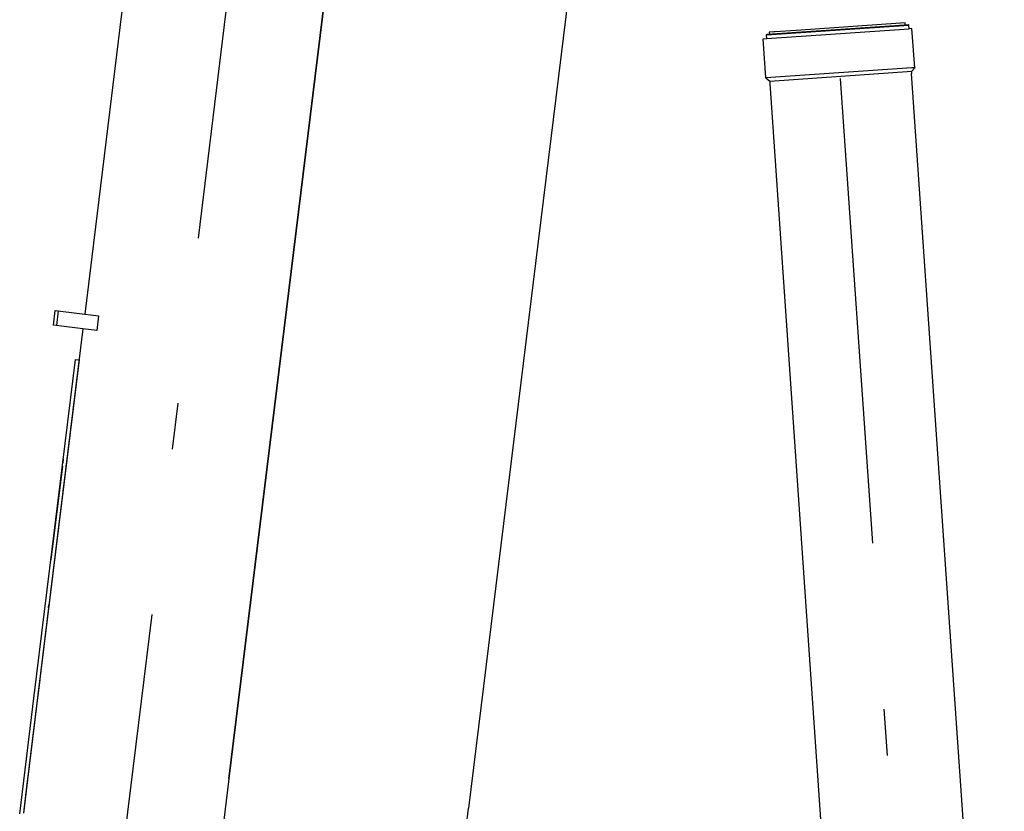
# Model space of a CAD drawing. Extents: x 2936 to 66286, y 16938 to 99139.
# Tile 6 of 25: x 12178 to 15505, y 21818 to 24493. Entities that reach past the tile are written whole.
import ezdxf

# ---------------------------------------------------------------- set-up
doc = ezdxf.new("R2010")
doc.units = 0
doc.header["$LTSCALE"] = 62.5
doc.linetypes.add('CENTER', pattern=[50.5, 30, -9, 2.5, -9])
doc.linetypes.add('HIDDEN', pattern=[12.6, 8.4, -4.2])
for name, color, linetype in [('1', 7, 'CONTINUOUS'), ('11', 7, 'CONTINUOUS'), ('611', 7, 'CONTINUOUS')]:
    doc.layers.add(name, color=color, linetype=linetype)

# ---------------------------------------------------------------- blocks, each defined once
blk = doc.blocks.new('*G12')
at = {"layer": '1', "color": 7, "linetype": 'CONTINUOUS'}
for p, q in [((14701.4, 24442.2), (15182.2, 24475.4)), ((14702.2, 24429.7), (15183.1, 24462.9)), ((14703.2, 24444.3), (15167.5, 24476.4)), ((14801.9, 24457.4), (14730.7, 24452.5)), ((15154.2, 24481.7), (14801.9, 24457.4)), ((15169.7, 24482.8), (15154.2, 24481.7)), ((15170.1, 24476.6), (15169.7, 24482.8)), ((14690.2, 24428.9), (14702.2, 24429.7)), ((14699.4, 24296.5), (14690.2, 24428.9)), ((14701.4, 24442.2), (14703.2, 24444.3)), ((14701.8, 24436.5), (14701.4, 24442.2)), ((14702.2, 24429.7), (14701.4, 24442.1)), ((14726.2, 24452.1), (14710.8, 24451.1)), ((14710.8, 24451.1), (14711.2, 24444.9)), ((14730.7, 24452.5), (14726.2, 24452.1)), ((15192.7, 24330.5), (14699.4, 24296.5))]:
    blk.add_line(p, q, dxfattribs=at)
at = {"layer": '1', "color": 7, "linetype": 'HIDDEN'}
for p, q in [((15202.2, 24331.2), (15192.7, 24330.5)), ((15202, 24333.4), (15202.2, 24331.2)), ((14712.2, 24285.3), (15192.4, 24320))]:
    blk.add_line(p, q, dxfattribs=at)
at = {"layer": '1', "color": 7, "linetype": 'CENTER'}
blk.add_line((15118.6, 19561.8), (15437.4, 19588.7), dxfattribs=at)
at = {"layer": '1', "color": 7, "linetype": 'CONTINUOUS'}
blk.add_circle((15278, 19575.2), 80, dxfattribs=at)
at = {"layer": '11', "color": 7, "linetype": 'CONTINUOUS'}
for p, q in [((15170.1, 24476.6), (15180.1, 24477.3)), ((15180.1, 24477.3), (15182.2, 24475.4)), ((15183.1, 24462.9), (15182.2, 24475.4)), ((15182.2, 24475.4), (15182.2, 24475.4)), ((15193, 24463.6), (15183.1, 24462.9)), ((15202.2, 24331.2), (15193, 24463.6)), ((15202.2, 24331.2), (15191, 24318.4)), ((14699.4, 24296.5), (14712.2, 24285.3)), ((15191, 24318.4), (15191.5, 24311.3)), ((15450.3, 20564.4), (15191.5, 24311.4)), ((14712.2, 24285.3), (14712.7, 24278.2)), ((14712.7, 24278.3), (15017.7, 19861)), ((15496.6, 19894), (15450.3, 20564.4)), ((15496.6, 19894), (15499.1, 19886.2)), ((15505.1, 19799.4), (15499.1, 19886.2)), ((15016.2, 19852.9), (15017.7, 19861)), ((15016.2, 19852.9), (15022.2, 19766.1)), ((15030.8, 19758.6), (15497.7, 19790.9)), ((15497.7, 19790.9), (15030.8, 19758.6)), ((15030.8, 19758.6), (15074.7, 19761.7)), ((15106.7, 19733.8), (15118.4, 19564.2)), ((15437.6, 19586.3), (15425.9, 19755.8))]:
    blk.add_line(p, q, dxfattribs=at)
at = {"layer": '11', "color": 7, "linetype": 'CENTER'}
for q in [(14952.1, 24294.7), (15291.4, 19415.8)]:
    blk.add_line((15278, 19575.2), q, dxfattribs=at)
at = {"layer": '11', "color": 7, "linetype": 'CONTINUOUS'}
blk.add_circle((15278, 19575.2), 80, dxfattribs=at)
for centre, radius, start, end in [((15030.2, 19766.6), 8, -176.0719, -86.05), ((15455.8, 19757.9), 30, 93.9325, -176.05), ((15076.7, 19731.7), 30, 3.915, 93.95), ((15278, 19575.2), 160, -175.1795, 4.8205)]:
    blk.add_arc(centre, radius, start, end, dxfattribs=at)
blk = doc.blocks.new('*G18')
at = {"layer": '11', "color": 7, "linetype": 'CENTER'}
blk.add_line((14162.9, 35014.6), (12406.7, 20711.4), dxfattribs=at)
at = {"layer": '11', "color": 7, "linetype": 'CONTINUOUS'}
for p, q in [((13297.1, 30826.2), (12397.4, 23498.8)), ((12884.5, 21927.7), (13957.5, 30666)), ((13957.5, 30666), (12884.5, 21927.7)), ((14521.3, 28562.7), (13694.4, 21828.2)), ((12292, 23461.3), (12298.1, 23510.9)), ((12298.1, 23510.9), (12444.6, 23492.9)), ((12444.6, 23492.9), (12438.6, 23443.3)), ((12391.3, 23449.1), (12292, 23461.3)), ((12391.3, 23449.1), (12214.6, 22009.9)), ((12438.6, 23443.3), (12391.3, 23449.1)), ((12378.3, 23343.9), (12199.9, 21890.8)), ((12227, 22209.9), (12366.4, 23345.4)), ((12366.4, 23345.4), (12378.3, 23343.9)), ((12325, 23008.2), (12323.4, 22995.2)), ((12335.3, 22993.2), (12334.1, 22983.3)), ((12322.1, 22984.2), (12283.3, 22667.9)), ((12275.5, 22506.2), (12191.6, 21823.3)), ((12275.5, 22506.2), (12276.7, 22516.1)), ((12177.8, 21809.2), (12227, 22209.9)), ((12214.6, 22009.9), (12190.2, 21811.4)), ((12884.5, 21927.7), (12831.3, 21494.4)), ((12199.9, 21890.8), (12191.6, 21823.3)), ((13663.7, 21578.1), (13694.4, 21828.2))]:
    blk.add_line(p, q, dxfattribs=at)
at = {"layer": '11', "color": 7, "linetype": 'HIDDEN'}
for p, q in [((12292, 23461.3), (12298.1, 23510.9)), ((12298.1, 23510.9), (12308, 23509.7)), ((12308, 23509.7), (12301.9, 23460.1)), ((12301.9, 23460.1), (12292, 23461.3))]:
    blk.add_line(p, q, dxfattribs=at)
at = {"layer": '611', "color": 7, "linetype": 'CONTINUOUS'}
blk.add_line((12245.6, 22263), (12238.9, 22208.4), dxfattribs=at)

msp = doc.modelspace()

# ---------------------------------------------------------------- block references
at = {"layer": '11', "color": 7, "linetype": 'CONTINUOUS'}
for name in ['*G18', '*G12']:
    msp.add_blockref(name, (0, 0), dxfattribs=at)

doc.saveas('drawing.dxf')
